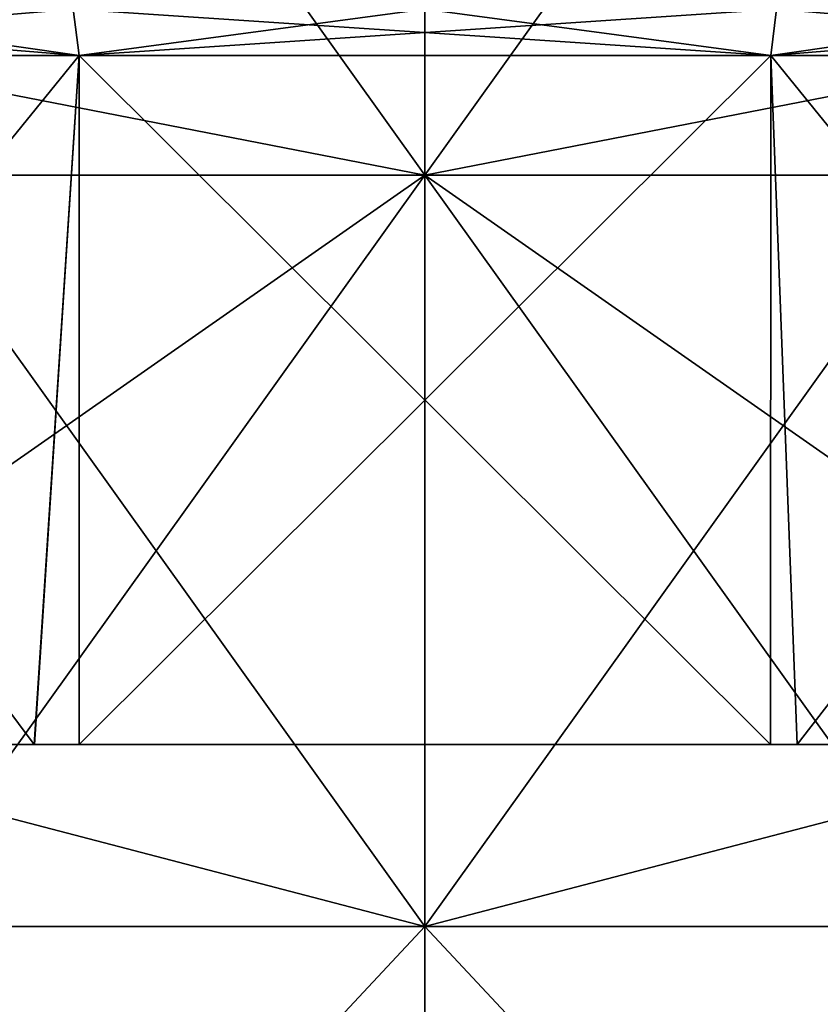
# Model space of a CAD drawing. Extents: x -226 to 210, y 0 to 1475.
# Tile 13 of 102: x -29 to 29, y 36 to 108. Entities that reach past the tile are written whole.
import ezdxf

# ---------------------------------------------------------------- set-up
doc = ezdxf.new("R2010")
doc.units = 0
doc.header["$LTSCALE"] = 117.934031
for name, color, linetype in [('20', 7, 'CONTINUOUS'), ('38', 7, 'CONTINUOUS'), ('890', 7, 'CONTINUOUS'), ('891', 7, 'CONTINUOUS'), ('892', 7, 'CONTINUOUS'), ('893', 7, 'CONTINUOUS'), ('894', 7, 'CONTINUOUS')]:
    doc.layers.add(name, color=color, linetype=linetype)

msp = doc.modelspace()

# ---------------------------------------------------------------- linework, layer by layer
at = {"layer": '20', "color": 7, "linetype": 'CONTINUOUS'}
for points in [[(-39, 150.767, -260), (-39, 103.846, -260), (0, 96.254, -262.5), (-39, 150.767, -260)], [(0, 150.767, -262.5), (-39, 150.767, -260), (0, 96.254, -262.5), (0, 150.767, -262.5)], [(39, 123.511, -260), (0, 150.767, -262.5), (39, 96.254, -260), (39, 123.511, -260)], [(39, 96.254, -260), (0, 150.767, -262.5), (0, 96.254, -262.5), (39, 96.254, -260)], [(-39, 103.846, -260), (-39, 96.254, -260), (0, 96.254, -262.5), (-39, 103.846, -260)], [(-39, 96.254, -260), (-39, 51.923, -260), (0, 41.741, -262.5), (-39, 96.254, -260)], [(0, 96.254, -262.5), (-39, 96.254, -260), (0, 41.741, -262.5), (0, 96.254, -262.5)], [(39, 96.254, -260), (0, 96.254, -262.5), (39, 68.998, -260), (39, 96.254, -260)], [(39, 68.998, -260), (0, 96.254, -262.5), (39, 41.741, -260), (39, 68.998, -260)], [(39, 41.741, -260), (0, 96.254, -262.5), (0, 41.741, -262.5), (39, 41.741, -260)], [(-39, 51.923, -260), (-39, 41.741, -260), (0, 41.741, -262.5), (-39, 51.923, -260)], [(-39, 0, -260), (0, 0, -262.5), (-39, 41.741, -260), (-39, 0, -260)], [(-39, 41.741, -260), (0, 0, -262.5), (0, 41.741, -262.5), (-39, 41.741, -260)], [(0, 0, -262.5), (39, 0, -260), (0, 41.741, -262.5), (0, 0, -262.5)], [(39, 0, -260), (39, 41.741, -260), (0, 41.741, -262.5), (39, 0, -260)]]:
    msp.add_3dface(points, dxfattribs=at)
at = {"layer": '38', "color": 7, "linetype": 'CONTINUOUS'}
for points in [[(-39, 123.511, -340), (0, 150.767, -337.5), (-39, 96.254, -340), (-39, 123.511, -340)], [(-39, 96.254, -340), (0, 150.767, -337.5), (0, 96.254, -337.5), (-39, 96.254, -340)], [(39, 150.767, -340), (39, 103.846, -340), (0, 96.254, -337.5), (39, 150.767, -340)], [(0, 150.767, -337.5), (39, 150.767, -340), (0, 96.254, -337.5), (0, 150.767, -337.5)], [(39, 103.846, -340), (39, 96.254, -340), (0, 96.254, -337.5), (39, 103.846, -340)], [(-39, 96.254, -340), (0, 96.254, -337.5), (-39, 68.998, -340), (-39, 96.254, -340)], [(-39, 68.998, -340), (0, 96.254, -337.5), (-39, 41.741, -340), (-39, 68.998, -340)], [(-39, 41.741, -340), (0, 96.254, -337.5), (0, 41.741, -337.5), (-39, 41.741, -340)], [(39, 96.254, -340), (39, 51.923, -340), (0, 41.741, -337.5), (39, 96.254, -340)], [(0, 96.254, -337.5), (39, 96.254, -340), (0, 41.741, -337.5), (0, 96.254, -337.5)], [(39, 51.923, -340), (39, 41.741, -340), (0, 41.741, -337.5), (39, 51.923, -340)], [(0, 0, -337.5), (-39, 0, -340), (0, 41.741, -337.5), (0, 0, -337.5)], [(-39, 0, -340), (-39, 41.741, -340), (0, 41.741, -337.5), (-39, 0, -340)], [(39, 0, -340), (0, 0, -337.5), (39, 41.741, -340), (39, 0, -340)], [(39, 41.741, -340), (0, 0, -337.5), (0, 41.741, -337.5), (39, 41.741, -340)]]:
    msp.add_3dface(points, dxfattribs=at)
at = {"layer": '890', "color": 7, "linetype": 'CONTINUOUS'}
for points in [[(-48.517, 108.296, -66.777), (-25.507, 108.296, -78.501), (-65.652, 104.937, -47.699), (-48.517, 108.296, -66.777)], [(-65.652, 104.937, -47.699), (-25.507, 108.296, -78.501), (-25.077, 104.937, -77.178), (-65.652, 104.937, -47.699)], [(-25.507, 108.296, -78.501), (0, 108.296, -82.541), (-25.077, 104.937, -77.178), (-25.507, 108.296, -78.501)], [(0, 108.296, -82.541), (25.507, 108.296, -78.501), (-25.077, 104.937, -77.178), (0, 108.296, -82.541)], [(-25.077, 104.937, -77.178), (25.507, 108.296, -78.501), (25.077, 104.937, -77.178), (-25.077, 104.937, -77.178)], [(25.507, 108.296, -78.501), (48.517, 108.296, -66.777), (25.077, 104.937, -77.178), (25.507, 108.296, -78.501)], [(48.517, 108.296, -66.777), (66.777, 108.296, -48.517), (25.077, 104.937, -77.178), (48.517, 108.296, -66.777)], [(25.077, 104.937, -77.178), (66.777, 108.296, -48.517), (65.652, 104.937, -47.699), (25.077, 104.937, -77.178)]]:
    msp.add_3dface(points, dxfattribs=at)
at = {"layer": '891', "color": 7, "linetype": 'CONTINUOUS'}
for points in [[(-48.517, 108.296, 66.777), (-66.777, 108.296, 48.517), (-25.077, 104.937, 77.178), (-48.517, 108.296, 66.777)], [(-25.077, 104.937, 77.178), (-66.777, 108.296, 48.517), (-65.652, 104.937, 47.699), (-25.077, 104.937, 77.178)], [(-25.507, 108.296, 78.501), (-48.517, 108.296, 66.777), (-25.077, 104.937, 77.178), (-25.507, 108.296, 78.501)], [(0, 108.296, 82.541), (-25.507, 108.296, 78.501), (25.077, 104.937, 77.178), (0, 108.296, 82.541)], [(25.077, 104.937, 77.178), (-25.507, 108.296, 78.501), (-25.077, 104.937, 77.178), (25.077, 104.937, 77.178)], [(25.507, 108.296, 78.501), (0, 108.296, 82.541), (25.077, 104.937, 77.178), (25.507, 108.296, 78.501)], [(65.652, 104.937, 47.699), (25.507, 108.296, 78.501), (25.077, 104.937, 77.178), (65.652, 104.937, 47.699)], [(48.517, 108.296, 66.777), (25.507, 108.296, 78.501), (65.652, 104.937, 47.699), (48.517, 108.296, 66.777)]]:
    msp.add_3dface(points, dxfattribs=at)
at = {"layer": '892', "color": 7, "linetype": 'CONTINUOUS'}
for points in [[(-25.077, 104.937, 77.178), (-65.652, 104.937, 47.699), (-28.336, 54.937, 76.042), (-25.077, 104.937, 77.178)], [(-28.336, 54.937, 76.042), (-65.652, 104.937, 47.699), (-65.648, 54.937, 47.704), (-28.336, 54.937, 76.042)], [(-25.072, 54.937, 77.18), (-25.077, 104.937, 77.178), (-28.336, 54.937, 76.042), (-25.072, 54.937, 77.18)], [(25.077, 104.937, 77.178), (-25.077, 104.937, 77.178), (25.074, 54.937, 77.179), (25.077, 104.937, 77.178)], [(25.074, 54.937, 77.179), (-25.077, 104.937, 77.178), (-25.072, 54.937, 77.18), (25.074, 54.937, 77.179)], [(26.998, 54.937, 76.527), (25.077, 104.937, 77.178), (25.074, 54.937, 77.179), (26.998, 54.937, 76.527)], [(65.652, 104.937, 47.699), (25.077, 104.937, 77.178), (65.644, 54.937, 47.71), (65.652, 104.937, 47.699)], [(65.644, 54.937, 47.71), (25.077, 104.937, 77.178), (26.998, 54.937, 76.527), (65.644, 54.937, 47.71)]]:
    msp.add_3dface(points, dxfattribs=at)
at = {"layer": '893', "color": 7, "linetype": 'CONTINUOUS'}
for points in [[(-65.652, 104.937, -47.699), (-25.077, 104.937, -77.178), (-65.644, 54.937, -47.71), (-65.652, 104.937, -47.699)], [(-65.644, 54.937, -47.71), (-25.077, 104.937, -77.178), (-28.333, 54.937, -76.043), (-65.644, 54.937, -47.71)], [(-28.333, 54.937, -76.043), (-25.077, 104.937, -77.178), (-25.074, 54.937, -77.179), (-28.333, 54.937, -76.043)], [(-25.077, 104.937, -77.178), (25.077, 104.937, -77.178), (-25.074, 54.937, -77.179), (-25.077, 104.937, -77.178)], [(-25.074, 54.937, -77.179), (25.077, 104.937, -77.178), (25.072, 54.937, -77.18), (-25.074, 54.937, -77.179)], [(25.072, 54.937, -77.18), (25.077, 104.937, -77.178), (27, 54.937, -76.527), (25.072, 54.937, -77.18)], [(25.077, 104.937, -77.178), (65.652, 104.937, -47.699), (27, 54.937, -76.527), (25.077, 104.937, -77.178)], [(27, 54.937, -76.527), (65.652, 104.937, -47.699), (65.648, 54.937, -47.704), (27, 54.937, -76.527)]]:
    msp.add_3dface(points, dxfattribs=at)
at = {"layer": '894', "color": 7, "linetype": 'CONTINUOUS'}
for points in [[(-65.648, 54.937, 47.704), (-81.15, 54.937), (-27.822, 54.937, 25.06), (-65.648, 54.937, 47.704)], [(-81.15, 54.937), (-77.176, 54.937, -25.085), (-27.822, 54.937, -25.062), (-81.15, 54.937)], [(-27.822, 54.937, 25.06), (-81.15, 54.937), (-27.822, 54.937, -25.062), (-27.822, 54.937, 25.06)], [(-77.176, 54.937, -25.085), (-65.644, 54.937, -47.71), (-27.822, 54.937, -25.062), (-77.176, 54.937, -25.085)], [(-28.336, 54.937, 76.042), (-65.648, 54.937, 47.704), (-27.822, 54.937, 25.06), (-28.336, 54.937, 76.042)], [(-65.644, 54.937, -47.71), (-28.333, 54.937, -76.043), (-27.822, 54.937, -25.062), (-65.644, 54.937, -47.71)], [(26.998, 54.937, 76.527), (25.074, 54.937, 77.179), (-28.336, 54.937, 76.042), (26.998, 54.937, 76.527)], [(26.998, 54.937, 76.527), (-28.336, 54.937, 76.042), (26.691, 54.937, 25.335), (26.998, 54.937, 76.527)], [(25.074, 54.937, 77.179), (-25.072, 54.937, 77.18), (-28.336, 54.937, 76.042), (25.074, 54.937, 77.179)], [(-28.336, 54.937, 76.042), (-27.822, 54.937, 25.06), (26.691, 54.937, 25.335), (-28.336, 54.937, 76.042)], [(-28.333, 54.937, -76.043), (-25.074, 54.937, -77.179), (27, 54.937, -76.527), (-28.333, 54.937, -76.043)], [(-28.333, 54.937, -76.043), (27, 54.937, -76.527), (26.691, 54.937, -25.334), (-28.333, 54.937, -76.043)], [(-27.822, 54.937, -25.062), (-28.333, 54.937, -76.043), (26.691, 54.937, -25.334), (-27.822, 54.937, -25.062)], [(-27.822, 54.937, 25.06), (-27.822, 54.937, -25.062), (26.691, 54.937, 25.335), (-27.822, 54.937, 25.06)], [(26.691, 54.937, 25.335), (-27.822, 54.937, -25.062), (26.691, 54.937, -25.334), (26.691, 54.937, 25.335)], [(-25.074, 54.937, -77.179), (25.072, 54.937, -77.18), (27, 54.937, -76.527), (-25.074, 54.937, -77.179)], [(81.15, 54.937), (77.176, 54.937, 25.085), (26.691, 54.937, -25.334), (81.15, 54.937)], [(65.648, 54.937, -47.704), (81.15, 54.937), (26.691, 54.937, -25.334), (65.648, 54.937, -47.704)], [(77.176, 54.937, 25.085), (65.644, 54.937, 47.71), (26.691, 54.937, 25.335), (77.176, 54.937, 25.085)], [(77.176, 54.937, 25.085), (26.691, 54.937, 25.335), (26.691, 54.937, -25.334), (77.176, 54.937, 25.085)], [(65.644, 54.937, 47.71), (26.998, 54.937, 76.527), (26.691, 54.937, 25.335), (65.644, 54.937, 47.71)], [(27, 54.937, -76.527), (65.648, 54.937, -47.704), (26.691, 54.937, -25.334), (27, 54.937, -76.527)]]:
    msp.add_3dface(points, dxfattribs=at)

doc.saveas('drawing.dxf')
